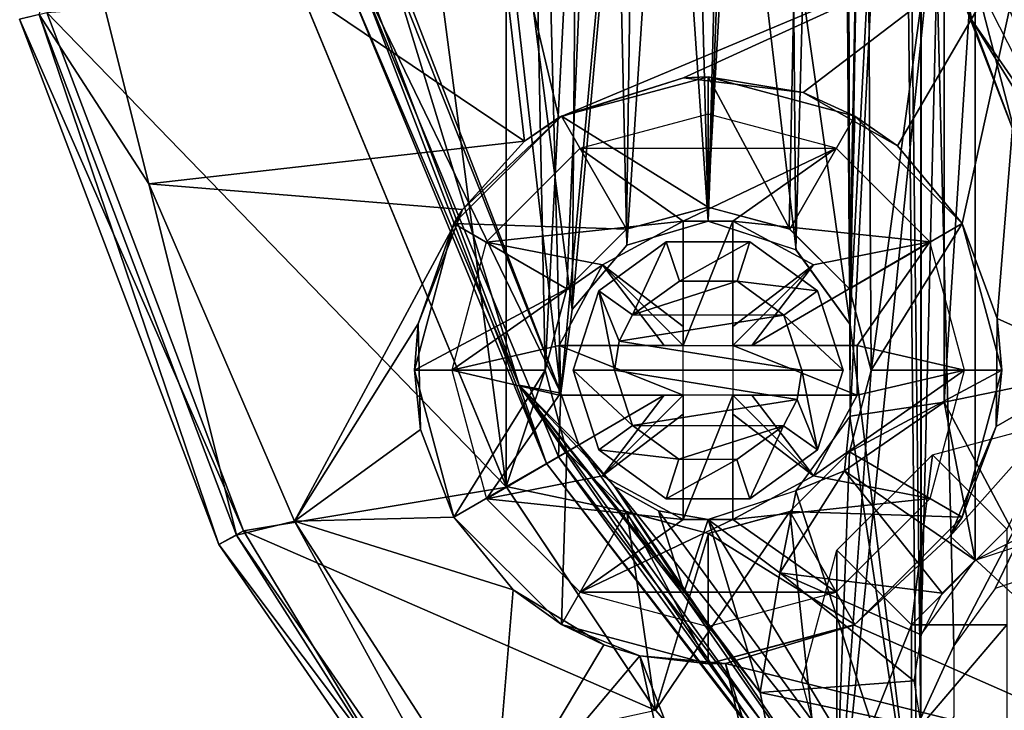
# Model space of a CAD drawing. Header units: millimetres. Extents: x -25 to 25, y -24.8 to 24.8.
# Tile 2 of 32: x -24.3 to -13.7, y -13.4 to -6. Entities that reach past the tile are written whole.
import ezdxf

# ---------------------------------------------------------------- set-up
doc = ezdxf.new("R2010")
doc.units = ezdxf.units.MM
doc.header["$LTSCALE"] = 41.718519
for name, color, linetype in [('1', 7, 'CONTINUOUS'), ('10', 7, 'CONTINUOUS'), ('11', 7, 'CONTINUOUS'), ('12', 7, 'CONTINUOUS'), ('16', 7, 'CONTINUOUS'), ('2', 7, 'CONTINUOUS'), ('21', 7, 'CONTINUOUS'), ('216', 7, 'CONTINUOUS'), ('219', 7, 'CONTINUOUS'), ('229', 7, 'CONTINUOUS'), ('23', 7, 'CONTINUOUS'), ('232', 7, 'CONTINUOUS'), ('234', 7, 'CONTINUOUS'), ('235', 7, 'CONTINUOUS'), ('236', 7, 'CONTINUOUS'), ('24', 7, 'CONTINUOUS'), ('244', 7, 'CONTINUOUS'), ('292', 7, 'CONTINUOUS'), ('297', 7, 'CONTINUOUS'), ('298', 7, 'CONTINUOUS'), ('305', 7, 'CONTINUOUS'), ('324', 7, 'CONTINUOUS'), ('325', 7, 'CONTINUOUS'), ('326', 7, 'CONTINUOUS'), ('327', 7, 'CONTINUOUS'), ('328', 7, 'CONTINUOUS'), ('329', 7, 'CONTINUOUS'), ('330', 7, 'CONTINUOUS'), ('331', 7, 'CONTINUOUS'), ('332', 7, 'CONTINUOUS'), ('333', 7, 'CONTINUOUS'), ('334', 7, 'CONTINUOUS'), ('335', 7, 'CONTINUOUS'), ('336', 7, 'CONTINUOUS'), ('337', 7, 'CONTINUOUS'), ('338', 7, 'CONTINUOUS'), ('339', 7, 'CONTINUOUS'), ('340', 7, 'CONTINUOUS'), ('341', 7, 'CONTINUOUS'), ('38', 7, 'CONTINUOUS'), ('39', 7, 'CONTINUOUS'), ('4', 7, 'CONTINUOUS'), ('40', 7, 'CONTINUOUS'), ('41', 7, 'CONTINUOUS'), ('57', 7, 'CONTINUOUS'), ('59', 7, 'CONTINUOUS'), ('8', 7, 'CONTINUOUS'), ('9', 7, 'CONTINUOUS')]:
    doc.layers.add(name, color=color, linetype=linetype)

msp = doc.modelspace()

# ---------------------------------------------------------------- linework, layer by layer
at = {"layer": '1', "linetype": 'Continuous'}
for points in [[(-17.447, 13.401, 2.5), (-15.547, 15.566, 2.5), (-16.892, -8, 2.5), (-17.447, 13.401, 2.5)], [(-16.892, -8, 2.5), (-15.547, 15.566, 2.5), (-16.017, -8.232, 2.5), (-16.892, -8, 2.5)], [(-15.547, 15.566, 2.5), (-15.372, -8.875, 2.5), (-16.017, -8.232, 2.5), (-15.547, 15.566, 2.5)], [(-15.372, -8.875, 2.5), (-15.547, 15.566, 2.5), (-15.2, 0, 2.5), (-15.372, -8.875, 2.5)], [(-19.049, 11.005, 2.5), (-17.447, 13.401, 2.5), (-18.637, -9.749, 2.5), (-19.049, 11.005, 2.5)], [(-18.637, -9.749, 2.5), (-17.447, 13.401, 2.5), (-18.404, -8.876, 2.5), (-18.637, -9.749, 2.5)], [(-18.404, -8.876, 2.5), (-17.447, 13.401, 2.5), (-17.764, -8.235, 2.5), (-18.404, -8.876, 2.5)], [(-17.764, -8.235, 2.5), (-17.447, 13.401, 2.5), (-16.892, -8, 2.5), (-17.764, -8.235, 2.5)], [(-19.049, 11.005, 2.5), (-19.053, -10.998, 2.5), (-21.248, 5.704, 2.5), (-19.049, 11.005, 2.5)], [(-19.053, -10.998, 2.5), (-19.049, 11.005, 2.5), (-18.637, -9.749, 2.5), (-19.053, -10.998, 2.5)], [(-19.053, -10.998, 2.5), (-21.25, -5.694, 2.5), (-21.248, 5.704, 2.5), (-19.053, -10.998, 2.5)], [(-15.138, -9.751, 2.5), (-15.372, -8.875, 2.5), (-15.2, 0, 2.5), (-15.138, -9.751, 2.5)], [(-14.452, -4.709, 2.5), (-15.138, -9.751, 2.5), (-15.2, 0, 2.5), (-14.452, -4.709, 2.5)], [(-14.252, -12.705, 2.5), (-15.552, -15.561, 2.5), (-14.452, -4.709, 2.5), (-14.252, -12.705, 2.5)], [(-15.552, -15.561, 2.5), (-15.138, -9.751, 2.5), (-14.452, -4.709, 2.5), (-15.552, -15.561, 2.5)], [(-12.291, -8.943, 2.5), (-14.252, -12.705, 2.5), (-14.452, -4.709, 2.5), (-12.291, -8.943, 2.5)], [(-13.808, -12.09, 2.5), (-14.252, -12.705, 2.5), (-12.291, -8.943, 2.5), (-13.808, -12.09, 2.5)], [(-13.081, -11.852, 2.5), (-13.808, -12.09, 2.5), (-12.291, -8.943, 2.5), (-13.081, -11.852, 2.5)], [(-18.403, -10.625, 2.5), (-19.053, -10.998, 2.5), (-18.637, -9.749, 2.5), (-18.403, -10.625, 2.5)], [(-15.138, -9.751, 2.5), (-15.552, -15.561, 2.5), (-15.371, -10.624, 2.5), (-15.138, -9.751, 2.5)], [(-17.758, -11.268, 2.5), (-19.053, -10.998, 2.5), (-18.403, -10.625, 2.5), (-17.758, -11.268, 2.5)], [(-15.371, -10.624, 2.5), (-15.552, -15.561, 2.5), (-16.011, -11.265, 2.5), (-15.371, -10.624, 2.5)], [(-17.452, -13.395, 2.5), (-19.053, -10.998, 2.5), (-17.758, -11.268, 2.5), (-17.452, -13.395, 2.5)], [(-16.883, -11.5, 2.5), (-17.452, -13.395, 2.5), (-17.758, -11.268, 2.5), (-16.883, -11.5, 2.5)], [(-15.552, -15.561, 2.5), (-17.452, -13.395, 2.5), (-16.011, -11.265, 2.5), (-15.552, -15.561, 2.5)], [(-16.011, -11.265, 2.5), (-17.452, -13.395, 2.5), (-16.883, -11.5, 2.5), (-16.011, -11.265, 2.5)], [(-14.25, -13.464, 2.5), (-15.552, -15.561, 2.5), (-14.252, -12.705, 2.5), (-14.25, -13.464, 2.5)]]:
    msp.add_3dface(points, dxfattribs=at)
at = {"layer": '10', "linetype": 'Continuous'}
for points in [[(-23.983, -5.91), (-21.873, -11.473), (-24.274, -5.983, 0.3), (-23.983, -5.91)], [(-21.873, -11.473), (-22.136, -11.618, 0.3), (-24.274, -5.983, 0.3), (-21.873, -11.473)], [(-21.873, -11.473), (-20.329, -14.029), (-22.136, -11.618, 0.3), (-21.873, -11.473)], [(-20.329, -14.029), (-18.713, -16.578, 0.3), (-22.136, -11.618, 0.3), (-20.329, -14.029)]]:
    msp.add_3dface(points, dxfattribs=at)
at = {"layer": '11', "linetype": 'Continuous'}
for points in [[(-23.843, -3.93, 3.134), (-24.065, -5.932, 1.98), (-22.889, -7.748, 3.133), (-23.843, -3.93, 3.134)], [(-24.065, -5.932, 1.98), (-21.947, -11.518, 1.98), (-22.889, -7.748, 3.133), (-24.065, -5.932, 1.98)], [(-22.889, -7.748, 3.133), (-21.947, -11.518, 1.98), (-21.324, -11.368, 3.134), (-22.889, -7.748, 3.133)], [(-21.947, -11.518, 1.98), (-18.552, -16.436, 1.98), (-21.324, -11.368, 3.134), (-21.947, -11.518, 1.98)], [(-21.324, -11.368, 3.134), (-18.552, -16.436, 1.98), (-19.195, -14.68, 3.134), (-21.324, -11.368, 3.134)]]:
    msp.add_3dface(points, dxfattribs=at)
at = {"layer": '12', "linetype": 'Continuous'}
for points in [[(-23.843, -3.93, 3.134), (-18.857, -7.292, 7.349), (-19.276, -3.713, 7.855), (-23.843, -3.93, 3.134)], [(-18.857, -7.292, 7.349), (-18.488, -7.037, 7.727), (-19.276, -3.713, 7.855), (-18.857, -7.292, 7.349)], [(-19.276, -3.713, 7.855), (-18.488, -7.037, 7.727), (-13.442, -4.916, 11.438), (-19.276, -3.713, 7.855)], [(-23.843, -3.93, 3.134), (-22.889, -7.748, 3.133), (-18.857, -7.292, 7.349), (-23.843, -3.93, 3.134)], [(-18.488, -7.037, 7.727), (-17.151, -6.611, 8.849), (-13.442, -4.916, 11.438), (-18.488, -7.037, 7.727)], [(-17.151, -6.611, 8.849), (-15.868, -6.77, 9.66), (-13.442, -4.916, 11.438), (-17.151, -6.611, 8.849)], [(-15.868, -6.77, 9.66), (-14.857, -7.342, 10.112), (-13.442, -4.916, 11.438), (-15.868, -6.77, 9.66)], [(-14.857, -7.342, 10.112), (-14.16, -8.175, 10.254), (-13.442, -4.916, 11.438), (-14.857, -7.342, 10.112)], [(-14.16, -8.175, 10.254), (-13.787, -9.195, 10.112), (-13.442, -4.916, 11.438), (-14.16, -8.175, 10.254)], [(-13.442, -4.916, 11.438), (-13.787, -9.195, 10.112), (-12.664, -9.697, 10.504), (-13.442, -4.916, 11.438)], [(-18.857, -7.292, 7.349), (-22.889, -7.748, 3.133), (-19.523, -8.024, 6.531), (-18.857, -7.292, 7.349)], [(-22.889, -7.748, 3.133), (-21.324, -11.368, 3.134), (-19.523, -8.024, 6.531), (-22.889, -7.748, 3.133)], [(-19.523, -8.024, 6.531), (-21.324, -11.368, 3.134), (-19.998, -9.25, 5.607), (-19.523, -8.024, 6.531)], [(-19.998, -9.25, 5.607), (-21.324, -11.368, 3.134), (-19.973, -10.386, 5.097), (-19.998, -9.25, 5.607)], [(-13.787, -9.195, 10.112), (-13.796, -10.352, 9.663), (-12.664, -9.697, 10.504), (-13.787, -9.195, 10.112)], [(-13.796, -10.352, 9.663), (-14.289, -11.53, 8.864), (-12.664, -9.697, 10.504), (-13.796, -10.352, 9.663)], [(-12.664, -9.697, 10.504), (-14.289, -11.53, 8.864), (-11.389, -14.217, 8.972), (-12.664, -9.697, 10.504)], [(-19.973, -10.386, 5.097), (-21.324, -11.368, 3.134), (-19.615, -11.325, 4.947), (-19.973, -10.386, 5.097)], [(-19.615, -11.325, 4.947), (-21.324, -11.368, 3.134), (-18.979, -12.105, 5.098), (-19.615, -11.325, 4.947)], [(-21.324, -11.368, 3.134), (-19.195, -14.68, 3.134), (-18.979, -12.105, 5.098), (-21.324, -11.368, 3.134)], [(-14.289, -11.53, 8.864), (-15.322, -12.484, 7.742), (-11.389, -14.217, 8.972), (-14.289, -11.53, 8.864)], [(-18.979, -12.105, 5.098), (-19.195, -14.68, 3.134), (-18.005, -12.695, 5.61), (-18.979, -12.105, 5.098)], [(-15.322, -12.484, 7.742), (-16.702, -12.895, 6.538), (-11.389, -14.217, 8.972), (-15.322, -12.484, 7.742)], [(-19.195, -14.68, 3.134), (-17.619, -12.814, 5.862), (-18.005, -12.695, 5.61), (-19.195, -14.68, 3.134)], [(-19.195, -14.68, 3.134), (-16.556, -17.603, 3.133), (-17.619, -12.814, 5.862), (-19.195, -14.68, 3.134)], [(-16.556, -17.603, 3.133), (-15.348, -18.665, 3.133), (-17.619, -12.814, 5.862), (-16.556, -17.603, 3.133)], [(-17.619, -12.814, 5.862), (-15.348, -18.665, 3.133), (-16.702, -12.895, 6.538), (-17.619, -12.814, 5.862)], [(-11.389, -14.217, 8.972), (-16.702, -12.895, 6.538), (-15.121, -17.95, 4), (-11.389, -14.217, 8.972)], [(-16.702, -12.895, 6.538), (-15.348, -18.665, 3.133), (-15.121, -17.95, 4), (-16.702, -12.895, 6.538)]]:
    msp.add_3dface(points, dxfattribs=at)
at = {"layer": '16', "linetype": 'Continuous'}
msp.add_3dface([(-12.884, -7.681, 9.5), (-14.461, -3.985, 9.5), (-11.742, -4.285, 9.5), (-12.884, -7.681, 9.5)], dxfattribs=at)
at = {"layer": '2', "linetype": 'Continuous'}
for points in [[(-21.25, -5.694, 2.5), (-19.053, -10.998, 2.5), (-21.248, -5.704), (-21.25, -5.694, 2.5)], [(-21.248, -5.704), (-19.053, -10.998, 2.5), (-19.049, -11.005), (-21.248, -5.704)], [(-19.053, -10.998, 2.5), (-17.452, -13.395, 2.5), (-19.049, -11.005), (-19.053, -10.998, 2.5)], [(-19.049, -11.005), (-17.452, -13.395, 2.5), (-17.447, -13.401), (-19.049, -11.005)], [(-17.452, -13.395, 2.5), (-15.552, -15.561, 2.5), (-17.447, -13.401), (-17.452, -13.395, 2.5)]]:
    msp.add_3dface(points, dxfattribs=at)
at = {"layer": '21', "linetype": 'Continuous'}
for points in [[(-14.938, -3.745, 4.2), (-13.579, -7.265, 4.2), (-14.266, -4.635, 3.8), (-14.938, -3.745, 4.2)], [(-14.266, -4.635, 3.8), (-13.579, -7.265, 4.2), (-12.135, -8.817, 3.8), (-14.266, -4.635, 3.8)]]:
    msp.add_3dface(points, dxfattribs=at)
at = {"layer": '216', "linetype": 'Continuous'}
for points in [[(-18.958, 9.034), (-16.329, 13.205), (-18.469, -9.996), (-18.958, 9.034)], [(-18.469, -9.996), (-16.329, 13.205), (-18.347, -9.096), (-18.469, -9.996)], [(-18.347, -9.096), (-16.329, 13.205), (-17.758, -8.408), (-18.347, -9.096)], [(-17.758, -8.408), (-16.329, 13.205), (-16.887, -8.15), (-17.758, -8.408)], [(-16.329, 13.205), (-16.118, 11.923), (-16.887, -8.15), (-16.329, 13.205)], [(-16.887, -8.15), (-16.118, 11.923), (-15.947, -8.456), (-16.887, -8.15)], [(-16.118, 11.923), (-15.423, 10.827), (-15.947, -8.456), (-16.118, 11.923)], [(-15.947, -8.456), (-15.423, 10.827), (-15.366, -9.254), (-15.947, -8.456)], [(-15.423, 10.827), (-14.354, 10.091), (-15.366, -9.254), (-15.423, 10.827)], [(-15.366, -9.254), (-14.354, 10.091), (-15.365, -10.241), (-15.366, -9.254)], [(-15.365, -10.241), (-14.354, 10.091), (-14.354, -10.091), (-15.365, -10.241)], [(-14.354, 10.091), (-13.081, 9.831), (-14.354, -10.091), (-14.354, 10.091)], [(-14.354, -10.091), (-13.081, 9.831), (-13.081, -9.831), (-14.354, -10.091)], [(-20.29, -5.415), (-18.958, 9.034), (-18.469, -9.996), (-20.29, -5.415)], [(-15.423, -10.827), (-15.365, -10.241), (-14.354, -10.091), (-15.423, -10.827)], [(-15.942, -11.041), (-15.365, -10.241), (-15.423, -10.827), (-15.942, -11.041)], [(-16.118, -11.923), (-15.942, -11.041), (-15.423, -10.827), (-16.118, -11.923)], [(-17.891, -10.996), (-17.419, -11.259), (-17.146, -12.126), (-17.891, -10.996)], [(-16.887, -11.35), (-15.942, -11.041), (-16.118, -11.923), (-16.887, -11.35)], [(-17.419, -11.259), (-16.887, -11.35), (-17.146, -12.126), (-17.419, -11.259)], [(-17.146, -12.126), (-16.887, -11.35), (-16.329, -13.205), (-17.146, -12.126)], [(-16.329, -13.205), (-16.887, -11.35), (-16.118, -11.923), (-16.329, -13.205)]]:
    msp.add_3dface(points, dxfattribs=at)
at = {"layer": '219', "linetype": 'Continuous'}
for points in [[(-18.183, 10.506, 2.3), (-15.365, -9.258, 2.3), (-14.952, 14.746, 2.3), (-18.183, 10.506, 2.3)], [(-15.365, -9.258, 2.3), (-14.642, -15.053, 2.3), (-14.952, 14.746, 2.3), (-15.365, -9.258, 2.3)], [(-14.604, 12.59, 2.3), (-14.952, 14.746, 2.3), (-14.604, -13.573, 2.3), (-14.604, 12.59, 2.3)], [(-14.952, 14.746, 2.3), (-14.642, -15.053, 2.3), (-14.604, -13.573, 2.3), (-14.952, 14.746, 2.3)], [(-14.027, 11.79, 2.3), (-14.604, 12.59, 2.3), (-14.603, -12.585, 2.3), (-14.027, 11.79, 2.3)], [(-14.603, -12.585, 2.3), (-14.604, 12.59, 2.3), (-14.604, -13.573, 2.3), (-14.603, -12.585, 2.3)], [(-14.022, -11.787, 2.3), (-14.027, 11.79, 2.3), (-14.603, -12.585, 2.3), (-14.022, -11.787, 2.3)], [(-13.081, -11.481, 2.3), (-14.027, 11.79, 2.3), (-14.022, -11.787, 2.3), (-13.081, -11.481, 2.3)], [(-13.081, 11.481, 2.3), (-14.027, 11.79, 2.3), (-13.081, -11.481, 2.3), (-13.081, 11.481, 2.3)], [(-20.244, 5.584, 2.3), (-18.347, -9.096, 2.3), (-18.183, 10.506, 2.3), (-20.244, 5.584, 2.3)], [(-18.347, -9.096, 2.3), (-17.758, -8.408, 2.3), (-18.183, 10.506, 2.3), (-18.347, -9.096, 2.3)], [(-15.942, -8.459, 2.3), (-15.365, -9.258, 2.3), (-18.183, 10.506, 2.3), (-15.942, -8.459, 2.3)], [(-16.888, -8.15, 2.3), (-15.942, -8.459, 2.3), (-18.183, 10.506, 2.3), (-16.888, -8.15, 2.3)], [(-17.758, -8.408, 2.3), (-16.888, -8.15, 2.3), (-18.183, 10.506, 2.3), (-17.758, -8.408, 2.3)], [(-20.392, -5.015, 2.3), (-18.469, -9.996, 2.3), (-20.244, 5.584, 2.3), (-20.392, -5.015, 2.3)], [(-18.469, -9.996, 2.3), (-18.347, -9.096, 2.3), (-20.244, 5.584, 2.3), (-18.469, -9.996, 2.3)], [(-15.366, -10.246, 2.3), (-14.642, -15.053, 2.3), (-15.365, -9.258, 2.3), (-15.366, -10.246, 2.3)], [(-15.947, -11.044, 2.3), (-14.642, -15.053, 2.3), (-15.366, -10.246, 2.3), (-15.947, -11.044, 2.3)], [(-17.891, -10.996, 2.3), (-14.642, -15.053, 2.3), (-17.419, -11.259, 2.3), (-17.891, -10.996, 2.3)], [(-16.887, -11.35, 2.3), (-14.642, -15.053, 2.3), (-15.947, -11.044, 2.3), (-16.887, -11.35, 2.3)], [(-17.419, -11.259, 2.3), (-14.642, -15.053, 2.3), (-16.887, -11.35, 2.3), (-17.419, -11.259, 2.3)]]:
    msp.add_3dface(points, dxfattribs=at)
at = {"layer": '229', "linetype": 'Continuous'}
for points in [[(-18.469, -9.996, 2.3), (-20.392, -5.015, 2.3), (-20.626, -5.527, 2.154), (-18.469, -9.996, 2.3)], [(-18.493, -10.677, 2.154), (-18.469, -9.996, 2.3), (-20.626, -5.527, 2.154), (-18.493, -10.677, 2.154)], [(-18.469, -9.996, 2.3), (-18.493, -10.677, 2.154), (-18.273, -10.55, 2.29), (-18.469, -9.996, 2.3)], [(-18.493, -10.677, 2.154), (-15.099, -15.099, 2.154), (-18.273, -10.55, 2.29), (-18.493, -10.677, 2.154)], [(-15.099, -15.099, 2.154), (-17.891, -10.996, 2.3), (-18.273, -10.55, 2.29), (-15.099, -15.099, 2.154)], [(-14.642, -15.053, 2.3), (-17.891, -10.996, 2.3), (-15.099, -15.099, 2.154), (-14.642, -15.053, 2.3)]]:
    msp.add_3dface(points, dxfattribs=at)
at = {"layer": '23', "linetype": 'Continuous'}
for points in [[(-13.579, -7.265, 9.1), (-14.938, -3.745, 4.2), (-14.938, -3.745, 9.1), (-13.579, -7.265, 9.1)], [(-13.579, -7.265, 4.2), (-14.938, -3.745, 4.2), (-13.579, -7.265, 9.1), (-13.579, -7.265, 4.2)]]:
    msp.add_3dface(points, dxfattribs=at)
at = {"layer": '232', "linetype": 'Continuous'}
for points in [[(-20.735, -5.103, 0.146), (-20.29, -5.415), (-18.914, -9.911, 0.146), (-20.735, -5.103, 0.146)], [(-20.29, -5.415), (-18.469, -9.996), (-18.914, -9.911, 0.146), (-20.29, -5.415)], [(-16.25, -13.605, 0.039), (-15.997, -14.144, 0.146), (-18.914, -9.911, 0.146), (-16.25, -13.605, 0.039)], [(-16.329, -13.205), (-16.25, -13.605, 0.039), (-18.914, -9.911, 0.146), (-16.329, -13.205)], [(-17.146, -12.126), (-16.329, -13.205), (-18.914, -9.911, 0.146), (-17.146, -12.126)], [(-17.891, -10.996), (-18.914, -9.911, 0.146), (-18.273, -10.55, 0.01), (-17.891, -10.996)], [(-17.891, -10.996), (-17.146, -12.126), (-18.914, -9.911, 0.146), (-17.891, -10.996)], [(-18.914, -9.911, 0.146), (-18.469, -9.996), (-18.273, -10.55, 0.01), (-18.914, -9.911, 0.146)]]:
    msp.add_3dface(points, dxfattribs=at)
at = {"layer": '234', "linetype": 'Continuous'}
for points in [[(-20.735, -5.103, 0.146), (-18.914, -9.911, 0.146), (-20.767, -5.565, 0.5), (-20.735, -5.103, 0.146)], [(-20.767, -5.565, 0.5), (-18.914, -9.911, 0.146), (-18.62, -10.75, 0.5), (-20.767, -5.565, 0.5)], [(-18.914, -9.911, 0.146), (-15.997, -14.144, 0.146), (-18.62, -10.75, 0.5), (-18.914, -9.911, 0.146)], [(-18.62, -10.75, 0.5), (-15.997, -14.144, 0.146), (-15.203, -15.203, 0.5), (-18.62, -10.75, 0.5)]]:
    msp.add_3dface(points, dxfattribs=at)
at = {"layer": '235', "linetype": 'Continuous'}
for points in [[(-20.767, -5.565, 1.8), (-18.62, -10.75, 0.5), (-18.62, -10.75, 1.8), (-20.767, -5.565, 1.8)], [(-20.767, -5.565, 0.5), (-18.62, -10.75, 0.5), (-20.767, -5.565, 1.8), (-20.767, -5.565, 0.5)], [(-18.62, -10.75, 1.8), (-15.203, -15.203, 0.5), (-15.203, -15.203, 1.8), (-18.62, -10.75, 1.8)], [(-18.62, -10.75, 0.5), (-15.203, -15.203, 0.5), (-18.62, -10.75, 1.8), (-18.62, -10.75, 0.5)]]:
    msp.add_3dface(points, dxfattribs=at)
at = {"layer": '236', "linetype": 'Continuous'}
for points in [[(-20.626, -5.527, 2.154), (-20.767, -5.565, 1.8), (-18.62, -10.75, 1.8), (-20.626, -5.527, 2.154)], [(-18.493, -10.677, 2.154), (-20.626, -5.527, 2.154), (-18.62, -10.75, 1.8), (-18.493, -10.677, 2.154)], [(-18.493, -10.677, 2.154), (-18.62, -10.75, 1.8), (-15.203, -15.203, 1.8), (-18.493, -10.677, 2.154)], [(-15.099, -15.099, 2.154), (-18.493, -10.677, 2.154), (-15.203, -15.203, 1.8), (-15.099, -15.099, 2.154)]]:
    msp.add_3dface(points, dxfattribs=at)
at = {"layer": '24', "linetype": 'Continuous'}
for points in [[(-14.461, -3.985, 9.5), (-14.059, -5.993, 9.383), (-15.197, -1.615, 9.383), (-14.461, -3.985, 9.5)], [(-14.059, -5.993, 9.383), (-14.938, -3.745, 9.1), (-15.197, -1.615, 9.383), (-14.059, -5.993, 9.383)], [(-13.579, -7.265, 9.1), (-14.938, -3.745, 9.1), (-14.059, -5.993, 9.383), (-13.579, -7.265, 9.1)], [(-14.461, -3.985, 9.5), (-12.884, -7.681, 9.5), (-14.059, -5.993, 9.383), (-14.461, -3.985, 9.5)], [(-11.688, -9.846, 9.383), (-13.579, -7.265, 9.1), (-14.059, -5.993, 9.383), (-11.688, -9.846, 9.383)], [(-12.884, -7.681, 9.5), (-11.688, -9.846, 9.383), (-14.059, -5.993, 9.383), (-12.884, -7.681, 9.5)]]:
    msp.add_3dface(points, dxfattribs=at)
at = {"layer": '244', "linetype": 'Continuous'}
for points in [[(-14.354, -10.091), (-13.081, -9.831), (-13.576, -11.56, 1.65), (-14.354, -10.091)], [(-15.423, -10.827), (-14.354, -10.091), (-14.022, -11.787, 1.65), (-15.423, -10.827)], [(-14.022, -11.787, 1.65), (-14.354, -10.091), (-13.576, -11.56, 1.65), (-14.022, -11.787, 1.65)], [(-16.118, -11.923), (-15.423, -10.827), (-14.376, -12.141, 1.65), (-16.118, -11.923)], [(-14.376, -12.141, 1.65), (-15.423, -10.827), (-14.022, -11.787, 1.65), (-14.376, -12.141, 1.65)], [(-16.329, -13.205), (-16.118, -11.923), (-14.681, -13.081, 1.65), (-16.329, -13.205)], [(-14.681, -13.081, 1.65), (-16.118, -11.923), (-14.603, -12.587, 1.65), (-14.681, -13.081, 1.65)], [(-14.603, -12.587, 1.65), (-16.118, -11.923), (-14.376, -12.141, 1.65), (-14.603, -12.587, 1.65)], [(-14.603, -13.576, 1.65), (-16.329, -13.205), (-14.681, -13.081, 1.65), (-14.603, -13.576, 1.65)], [(-16.329, -13.205), (-14.603, -13.576, 1.65), (-16.25, -13.605, 0.039), (-16.329, -13.205)]]:
    msp.add_3dface(points, dxfattribs=at)
at = {"layer": '292', "linetype": 'Continuous'}
for points in [[(-14.481, -10.657), (-13.081, -10.281), (-13.681, -11.456), (-14.481, -10.657)], [(-15.506, -11.681), (-14.481, -10.657), (-14.706, -12.481), (-15.506, -11.681)], [(-14.706, -12.481), (-14.481, -10.657), (-13.681, -11.456), (-14.706, -12.481)], [(-13.681, -12.481), (-14.706, -12.481), (-13.681, -11.456), (-13.681, -12.481)], [(-15.881, -13.083), (-15.506, -11.681), (-15.507, -14.48), (-15.881, -13.083)], [(-15.507, -14.48), (-15.506, -11.681), (-14.706, -12.481), (-15.507, -14.48)], [(-14.706, -13.681), (-15.507, -14.48), (-14.706, -12.481), (-14.706, -13.681)]]:
    msp.add_3dface(points, dxfattribs=at)
at = {"layer": '297', "linetype": 'Continuous'}
for points in [[(-14.706, -12.481), (-13.681, -12.481), (-14.706, -12.481, 1), (-14.706, -12.481)], [(-13.681, -12.481), (-13.681, -12.481, 1), (-14.706, -12.481, 1), (-13.681, -12.481)]]:
    msp.add_3dface(points, dxfattribs=at)
at = {"layer": '298', "linetype": 'Continuous'}
for points in [[(-14.706, -12.481), (-14.706, -12.481, 1), (-14.706, -13.681, 1), (-14.706, -12.481)], [(-14.706, -13.681), (-14.706, -12.481), (-14.706, -13.681, 1), (-14.706, -13.681)]]:
    msp.add_3dface(points, dxfattribs=at)
at = {"layer": '305', "linetype": 'Continuous'}
for points in [[(-14.706, -13.681, 1), (-13.681, -12.481, 1), (-13.681, -13.681, 1), (-14.706, -13.681, 1)], [(-14.706, -12.481, 1), (-13.681, -12.481, 1), (-14.706, -13.681, 1), (-14.706, -12.481, 1)]]:
    msp.add_3dface(points, dxfattribs=at)
at = {"layer": '324', "linetype": 'Continuous'}
for points in [[(-18.487, -9.483, 4), (-17.154, -10.017, 2.667), (-17.154, -9.483, 2.667), (-18.487, -9.483, 4)], [(-18.487, -10.017, 4), (-17.154, -10.017, 2.667), (-18.487, -9.483, 4), (-18.487, -10.017, 4)]]:
    msp.add_3dface(points, dxfattribs=at)
at = {"layer": '325', "linetype": 'Continuous'}
for points in [[(-16.886, -7, 4), (-18.263, -7.369, 4), (-15.514, -7.368, 4), (-16.886, -7, 4)], [(-18.263, -7.369, 4), (-19.269, -8.375, 4), (-17.154, -8.15, 4), (-18.263, -7.369, 4)], [(-15.514, -7.368, 4), (-18.263, -7.369, 4), (-17.154, -8.15, 4), (-15.514, -7.368, 4)], [(-16.621, -8.15, 4), (-15.514, -7.368, 4), (-17.154, -8.15, 4), (-16.621, -8.15, 4)], [(-14.509, -8.37, 4), (-15.514, -7.368, 4), (-16.621, -8.15, 4), (-14.509, -8.37, 4)], [(-17.154, -8.15, 4), (-19.269, -8.375, 4), (-18.019, -8.619, 4), (-17.154, -8.15, 4)], [(-17.154, -9.28, 4), (-17.154, -8.15, 4), (-18.019, -8.619, 4), (-17.154, -9.28, 4)], [(-15.756, -8.619, 4), (-14.509, -8.37, 4), (-16.621, -8.15, 4), (-15.756, -8.619, 4)], [(-16.621, -9.28, 4), (-15.756, -8.619, 4), (-16.621, -8.15, 4), (-16.621, -9.28, 4)], [(-19.269, -8.375, 4), (-19.637, -9.75, 4), (-18.019, -8.619, 4), (-19.269, -8.375, 4)], [(-15.287, -9.483, 4), (-14.509, -8.37, 4), (-16.417, -9.483, 4), (-15.287, -9.483, 4)], [(-16.417, -9.483, 4), (-14.509, -8.37, 4), (-15.756, -8.619, 4), (-16.417, -9.483, 4)], [(-14.137, -9.75, 4), (-14.509, -8.37, 4), (-15.287, -9.483, 4), (-14.137, -9.75, 4)], [(-19.637, -9.75, 4), (-18.487, -9.483, 4), (-18.019, -8.619, 4), (-19.637, -9.75, 4)], [(-18.019, -8.619, 4), (-18.487, -9.483, 4), (-17.358, -9.483, 4), (-18.019, -8.619, 4)], [(-18.487, -10.017, 4), (-18.487, -9.483, 4), (-19.637, -9.75, 4), (-18.487, -10.017, 4)], [(-15.287, -10.017, 4), (-14.137, -9.75, 4), (-15.287, -9.483, 4), (-15.287, -10.017, 4)], [(-18.487, -10.017, 4), (-19.637, -9.75, 4), (-19.266, -11.13, 4), (-18.487, -10.017, 4)], [(-14.506, -11.125, 4), (-14.137, -9.75, 4), (-15.756, -10.881, 4), (-14.506, -11.125, 4)], [(-15.756, -10.881, 4), (-14.137, -9.75, 4), (-15.287, -10.017, 4), (-15.756, -10.881, 4)], [(-18.487, -10.017, 4), (-19.266, -11.13, 4), (-17.358, -10.017, 4), (-18.487, -10.017, 4)], [(-19.266, -11.13, 4), (-18.019, -10.881, 4), (-17.358, -10.017, 4), (-19.266, -11.13, 4)], [(-16.417, -10.017, 4), (-15.756, -10.881, 4), (-15.287, -10.017, 4), (-16.417, -10.017, 4)], [(-17.154, -10.22, 4), (-18.019, -10.881, 4), (-17.154, -11.35, 4), (-17.154, -10.22, 4)], [(-16.621, -10.22, 4), (-16.621, -11.35, 4), (-15.756, -10.881, 4), (-16.621, -10.22, 4)], [(-18.019, -10.881, 4), (-19.266, -11.13, 4), (-17.154, -11.35, 4), (-18.019, -10.881, 4)], [(-16.621, -11.35, 4), (-14.506, -11.125, 4), (-15.756, -10.881, 4), (-16.621, -11.35, 4)], [(-19.266, -11.13, 4), (-18.261, -12.132, 4), (-17.154, -11.35, 4), (-19.266, -11.13, 4)], [(-15.512, -12.131, 4), (-14.506, -11.125, 4), (-16.621, -11.35, 4), (-15.512, -12.131, 4)], [(-18.261, -12.132, 4), (-15.512, -12.131, 4), (-16.621, -11.35, 4), (-18.261, -12.132, 4)], [(-17.154, -11.35, 4), (-18.261, -12.132, 4), (-16.621, -11.35, 4), (-17.154, -11.35, 4)], [(-16.889, -12.5, 4), (-15.512, -12.131, 4), (-18.261, -12.132, 4), (-16.889, -12.5, 4)]]:
    msp.add_3dface(points, dxfattribs=at)
at = {"layer": '326', "linetype": 'Continuous'}
for points in [[(-18.061, -8.898, -9.9), (-17.336, -8.371, 2.4), (-17.336, -8.371, -9.9), (-18.061, -8.898, -9.9)], [(-18.061, -8.898, 2.4), (-17.336, -8.371, 2.4), (-18.061, -8.898, -9.9), (-18.061, -8.898, 2.4)], [(-17.336, -8.371, -9.9), (-16.439, -8.371, 2.4), (-16.439, -8.371, -9.9), (-17.336, -8.371, -9.9)], [(-17.336, -8.371, 2.4), (-16.439, -8.371, 2.4), (-17.336, -8.371, -9.9), (-17.336, -8.371, 2.4)], [(-16.439, -8.371, -9.9), (-15.714, -8.898, 2.4), (-15.714, -8.898, -9.9), (-16.439, -8.371, -9.9)], [(-16.439, -8.371, 2.4), (-15.714, -8.898, 2.4), (-16.439, -8.371, -9.9), (-16.439, -8.371, 2.4)], [(-18.337, -9.75, -9.9), (-18.061, -8.898, 2.4), (-18.061, -8.898, -9.9), (-18.337, -9.75, -9.9)], [(-18.337, -9.75, 2.4), (-18.061, -8.898, 2.4), (-18.337, -9.75, -9.9), (-18.337, -9.75, 2.4)], [(-15.437, -9.75, 2.4), (-15.437, -9.75, -9.9), (-15.714, -8.898, -9.9), (-15.437, -9.75, 2.4)], [(-15.714, -8.898, 2.4), (-15.437, -9.75, 2.4), (-15.714, -8.898, -9.9), (-15.714, -8.898, 2.4)]]:
    msp.add_3dface(points, dxfattribs=at)
at = {"layer": '327', "linetype": 'Continuous'}
for points in [[(-18.337, -9.75, 2.4), (-18.061, -10.602, -9.9), (-18.061, -10.602, 2.4), (-18.337, -9.75, 2.4)], [(-18.337, -9.75, 2.4), (-18.337, -9.75, -9.9), (-18.061, -10.602, -9.9), (-18.337, -9.75, 2.4)], [(-15.714, -10.602, -9.9), (-15.437, -9.75, -9.9), (-15.714, -10.602, 2.4), (-15.714, -10.602, -9.9)], [(-15.437, -9.75, -9.9), (-15.437, -9.75, 2.4), (-15.714, -10.602, 2.4), (-15.437, -9.75, -9.9)], [(-18.061, -10.602, -9.9), (-17.336, -11.129, -9.9), (-18.061, -10.602, 2.4), (-18.061, -10.602, -9.9)], [(-18.061, -10.602, 2.4), (-17.336, -11.129, -9.9), (-17.336, -11.129, 2.4), (-18.061, -10.602, 2.4)], [(-16.439, -11.129, -9.9), (-15.714, -10.602, -9.9), (-16.439, -11.129, 2.4), (-16.439, -11.129, -9.9)], [(-16.439, -11.129, 2.4), (-15.714, -10.602, -9.9), (-15.714, -10.602, 2.4), (-16.439, -11.129, 2.4)], [(-17.336, -11.129, -9.9), (-16.439, -11.129, -9.9), (-17.336, -11.129, 2.4), (-17.336, -11.129, -9.9)], [(-17.336, -11.129, 2.4), (-16.439, -11.129, -9.9), (-16.439, -11.129, 2.4), (-17.336, -11.129, 2.4)]]:
    msp.add_3dface(points, dxfattribs=at)
at = {"layer": '328', "linetype": 'Continuous'}
for points in [[(-18.061, -8.898, -9.9), (-17.336, -8.371, -9.9), (-17.697, -9.155, -12), (-18.061, -8.898, -9.9)], [(-17.697, -9.155, -12), (-17.336, -8.371, -9.9), (-17.194, -8.793, -12), (-17.697, -9.155, -12)], [(-17.336, -8.371, -9.9), (-16.439, -8.371, -9.9), (-17.194, -8.793, -12), (-17.336, -8.371, -9.9)], [(-17.194, -8.793, -12), (-16.439, -8.371, -9.9), (-16.575, -8.795, -12), (-17.194, -8.793, -12)], [(-16.439, -8.371, -9.9), (-15.714, -8.898, -9.9), (-16.575, -8.795, -12), (-16.439, -8.371, -9.9)], [(-16.575, -8.795, -12), (-15.714, -8.898, -9.9), (-16.075, -9.159, -12), (-16.575, -8.795, -12)], [(-18.337, -9.75, -9.9), (-18.061, -8.898, -9.9), (-17.892, -9.75, -12), (-18.337, -9.75, -9.9)], [(-17.843, -9.438, -12), (-18.061, -8.898, -9.9), (-17.697, -9.155, -12), (-17.843, -9.438, -12)], [(-17.892, -9.75, -12), (-18.061, -8.898, -9.9), (-17.843, -9.438, -12), (-17.892, -9.75, -12)], [(-15.714, -8.898, -9.9), (-15.437, -9.75, -9.9), (-16.075, -9.159, -12), (-15.714, -8.898, -9.9)], [(-15.437, -9.75, -9.9), (-15.882, -9.75, -12), (-16.075, -9.159, -12), (-15.437, -9.75, -9.9)]]:
    msp.add_3dface(points, dxfattribs=at)
at = {"layer": '329', "linetype": 'Continuous'}
for points in [[(-18.337, -9.75, -9.9), (-17.892, -9.75, -12), (-17.7, -10.341, -12), (-18.337, -9.75, -9.9)], [(-18.337, -9.75, -9.9), (-17.7, -10.341, -12), (-18.061, -10.602, -9.9), (-18.337, -9.75, -9.9)], [(-15.932, -10.062, -12), (-15.882, -9.75, -12), (-15.714, -10.602, -9.9), (-15.932, -10.062, -12)], [(-15.882, -9.75, -12), (-15.437, -9.75, -9.9), (-15.714, -10.602, -9.9), (-15.882, -9.75, -12)], [(-16.078, -10.345, -12), (-15.932, -10.062, -12), (-15.714, -10.602, -9.9), (-16.078, -10.345, -12)], [(-17.7, -10.341, -12), (-17.2, -10.705, -12), (-18.061, -10.602, -9.9), (-17.7, -10.341, -12)], [(-16.581, -10.707, -12), (-16.078, -10.345, -12), (-16.439, -11.129, -9.9), (-16.581, -10.707, -12)], [(-16.439, -11.129, -9.9), (-16.078, -10.345, -12), (-15.714, -10.602, -9.9), (-16.439, -11.129, -9.9)], [(-18.061, -10.602, -9.9), (-17.2, -10.705, -12), (-17.336, -11.129, -9.9), (-18.061, -10.602, -9.9)], [(-17.2, -10.705, -12), (-16.581, -10.707, -12), (-17.336, -11.129, -9.9), (-17.2, -10.705, -12)], [(-17.336, -11.129, -9.9), (-16.581, -10.707, -12), (-16.439, -11.129, -9.9), (-17.336, -11.129, -9.9)]]:
    msp.add_3dface(points, dxfattribs=at)
at = {"layer": '330', "linetype": 'Continuous'}
for points in [[(-17.697, -9.155, -12), (-17.194, -8.793, -12), (-16.575, -8.795, -12), (-17.697, -9.155, -12)], [(-17.697, -9.155, -12), (-16.575, -8.795, -12), (-16.075, -9.159, -12), (-17.697, -9.155, -12)], [(-17.843, -9.438, -12), (-17.697, -9.155, -12), (-16.075, -9.159, -12), (-17.843, -9.438, -12)], [(-15.882, -9.75, -12), (-17.843, -9.438, -12), (-16.075, -9.159, -12), (-15.882, -9.75, -12)], [(-15.882, -9.75, -12), (-17.892, -9.75, -12), (-17.843, -9.438, -12), (-15.882, -9.75, -12)], [(-17.892, -9.75, -12), (-15.882, -9.75, -12), (-15.932, -10.062, -12), (-17.892, -9.75, -12)], [(-17.7, -10.341, -12), (-17.892, -9.75, -12), (-15.932, -10.062, -12), (-17.7, -10.341, -12)], [(-16.078, -10.345, -12), (-17.7, -10.341, -12), (-15.932, -10.062, -12), (-16.078, -10.345, -12)], [(-17.2, -10.705, -12), (-17.7, -10.341, -12), (-16.078, -10.345, -12), (-17.2, -10.705, -12)], [(-16.581, -10.707, -12), (-17.2, -10.705, -12), (-16.078, -10.345, -12), (-16.581, -10.707, -12)]]:
    msp.add_3dface(points, dxfattribs=at)
at = {"layer": '331', "linetype": 'Continuous'}
for points in [[(-16.621, -10.017, 2.667), (-15.287, -10.017, 4), (-16.621, -9.483, 2.667), (-16.621, -10.017, 2.667)], [(-15.287, -10.017, 4), (-15.287, -9.483, 4), (-16.621, -9.483, 2.667), (-15.287, -10.017, 4)]]:
    msp.add_3dface(points, dxfattribs=at)
at = {"layer": '332', "linetype": 'Continuous'}
for points in [[(-16.621, -8.15, 4), (-17.154, -8.15, 4), (-17.154, -9.483, 2.667), (-16.621, -8.15, 4)], [(-16.621, -9.483, 2.667), (-16.621, -8.15, 4), (-17.154, -9.483, 2.667), (-16.621, -9.483, 2.667)]]:
    msp.add_3dface(points, dxfattribs=at)
at = {"layer": '333', "linetype": 'Continuous'}
for points in [[(-17.154, -11.35, 4), (-16.621, -11.35, 4), (-16.621, -10.017, 2.667), (-17.154, -11.35, 4)], [(-17.154, -10.017, 2.667), (-17.154, -11.35, 4), (-16.621, -10.017, 2.667), (-17.154, -10.017, 2.667)]]:
    msp.add_3dface(points, dxfattribs=at)
at = {"layer": '334', "linetype": 'Continuous'}
msp.add_3dface([(-17.154, -9.28, 4), (-18.019, -8.619, 4), (-17.154, -9.483, 3.389), (-17.154, -9.28, 4)], dxfattribs=at)
at = {"layer": '335', "linetype": 'Continuous'}
msp.add_3dface([(-18.019, -8.619, 4), (-17.358, -9.483, 4), (-17.154, -9.483, 3.389), (-18.019, -8.619, 4)], dxfattribs=at)
at = {"layer": '336', "linetype": 'Continuous'}
msp.add_3dface([(-16.417, -9.483, 4), (-15.756, -8.619, 4), (-16.621, -9.483, 3.389), (-16.417, -9.483, 4)], dxfattribs=at)
at = {"layer": '337', "linetype": 'Continuous'}
msp.add_3dface([(-15.756, -8.619, 4), (-16.621, -9.28, 4), (-16.621, -9.483, 3.389), (-15.756, -8.619, 4)], dxfattribs=at)
at = {"layer": '338', "linetype": 'Continuous'}
msp.add_3dface([(-15.756, -10.881, 4), (-16.417, -10.017, 4), (-16.621, -10.017, 3.389), (-15.756, -10.881, 4)], dxfattribs=at)
at = {"layer": '339', "linetype": 'Continuous'}
msp.add_3dface([(-16.621, -10.22, 4), (-15.756, -10.881, 4), (-16.621, -10.017, 3.389), (-16.621, -10.22, 4)], dxfattribs=at)
at = {"layer": '340', "linetype": 'Continuous'}
msp.add_3dface([(-17.358, -10.017, 4), (-18.019, -10.881, 4), (-17.154, -10.017, 3.389), (-17.358, -10.017, 4)], dxfattribs=at)
at = {"layer": '341', "linetype": 'Continuous'}
msp.add_3dface([(-18.019, -10.881, 4), (-17.154, -10.22, 4), (-17.154, -10.017, 3.389), (-18.019, -10.881, 4)], dxfattribs=at)
at = {"layer": '38', "linetype": 'Continuous'}
for points in [[(-13.787, -9.195, 10.112), (-14.16, -8.175, 10.254), (-13.737, -9.75, 4.1), (-13.787, -9.195, 10.112)], [(-13.737, -9.75, 4.1), (-14.16, -8.175, 10.254), (-14.16, -8.175, 4.1), (-13.737, -9.75, 4.1)], [(-13.796, -10.352, 9.663), (-13.787, -9.195, 10.112), (-13.737, -9.75, 4.1), (-13.796, -10.352, 9.663)], [(-14.16, -11.325, 4.1), (-13.796, -10.352, 9.663), (-13.737, -9.75, 4.1), (-14.16, -11.325, 4.1)], [(-14.289, -11.53, 8.864), (-13.796, -10.352, 9.663), (-14.16, -11.325, 4.1), (-14.289, -11.53, 8.864)], [(-19.615, -11.325, 4.947), (-18.979, -12.105, 5.098), (-19.615, -11.325, 4.1), (-19.615, -11.325, 4.947)], [(-19.615, -11.325, 4.1), (-18.979, -12.105, 5.098), (-18.462, -12.478, 4.1), (-19.615, -11.325, 4.1)], [(-15.312, -12.478, 4.1), (-14.289, -11.53, 8.864), (-14.16, -11.325, 4.1), (-15.312, -12.478, 4.1)], [(-15.322, -12.484, 7.742), (-14.289, -11.53, 8.864), (-15.312, -12.478, 4.1), (-15.322, -12.484, 7.742)], [(-18.979, -12.105, 5.098), (-18.005, -12.695, 5.61), (-18.462, -12.478, 4.1), (-18.979, -12.105, 5.098)], [(-18.005, -12.695, 5.61), (-17.619, -12.814, 5.862), (-18.462, -12.478, 4.1), (-18.005, -12.695, 5.61)], [(-18.462, -12.478, 4.1), (-17.619, -12.814, 5.862), (-16.887, -12.9, 4.1), (-18.462, -12.478, 4.1)], [(-16.887, -12.9, 4.1), (-15.322, -12.484, 7.742), (-15.312, -12.478, 4.1), (-16.887, -12.9, 4.1)], [(-16.702, -12.895, 6.538), (-15.322, -12.484, 7.742), (-16.887, -12.9, 4.1), (-16.702, -12.895, 6.538)], [(-17.619, -12.814, 5.862), (-16.702, -12.895, 6.538), (-16.887, -12.9, 4.1), (-17.619, -12.814, 5.862)]]:
    msp.add_3dface(points, dxfattribs=at)
at = {"layer": '39', "linetype": 'Continuous'}
for points in [[(-17.151, -6.611, 8.849), (-18.488, -7.037, 7.727), (-18.462, -7.022, 4.1), (-17.151, -6.611, 8.849)], [(-16.887, -6.6, 4.1), (-17.151, -6.611, 8.849), (-18.462, -7.022, 4.1), (-16.887, -6.6, 4.1)], [(-15.868, -6.77, 9.66), (-17.151, -6.611, 8.849), (-16.887, -6.6, 4.1), (-15.868, -6.77, 9.66)], [(-15.312, -7.022, 4.1), (-15.868, -6.77, 9.66), (-16.887, -6.6, 4.1), (-15.312, -7.022, 4.1)], [(-14.857, -7.342, 10.112), (-15.868, -6.77, 9.66), (-15.312, -7.022, 4.1), (-14.857, -7.342, 10.112)], [(-18.462, -7.022, 4.1), (-19.523, -8.024, 6.531), (-19.615, -8.175, 4.1), (-18.462, -7.022, 4.1)], [(-18.857, -7.292, 7.349), (-19.523, -8.024, 6.531), (-18.462, -7.022, 4.1), (-18.857, -7.292, 7.349)], [(-18.488, -7.037, 7.727), (-18.857, -7.292, 7.349), (-18.462, -7.022, 4.1), (-18.488, -7.037, 7.727)], [(-14.16, -8.175, 4.1), (-14.857, -7.342, 10.112), (-15.312, -7.022, 4.1), (-14.16, -8.175, 4.1)], [(-14.16, -8.175, 10.254), (-14.857, -7.342, 10.112), (-14.16, -8.175, 4.1), (-14.16, -8.175, 10.254)], [(-19.523, -8.024, 6.531), (-19.998, -9.25, 5.607), (-19.615, -8.175, 4.1), (-19.523, -8.024, 6.531)], [(-19.615, -8.175, 4.1), (-19.998, -9.25, 5.607), (-20.037, -9.75, 4.1), (-19.615, -8.175, 4.1)], [(-19.998, -9.25, 5.607), (-19.973, -10.386, 5.097), (-20.037, -9.75, 4.1), (-19.998, -9.25, 5.607)], [(-19.615, -11.325, 4.947), (-19.615, -11.325, 4.1), (-20.037, -9.75, 4.1), (-19.615, -11.325, 4.947)], [(-19.973, -10.386, 5.097), (-19.615, -11.325, 4.947), (-20.037, -9.75, 4.1), (-19.973, -10.386, 5.097)]]:
    msp.add_3dface(points, dxfattribs=at)
at = {"layer": '4', "linetype": 'Continuous'}
for points in [[(-21.248, -5.704), (-19.049, -11.005), (-23.983, -5.91), (-21.248, -5.704)], [(-23.983, -5.91), (-19.049, -11.005), (-21.873, -11.473), (-23.983, -5.91)], [(-19.049, -11.005), (-17.447, -13.401), (-21.873, -11.473), (-19.049, -11.005)], [(-21.873, -11.473), (-17.447, -13.401), (-20.329, -14.029), (-21.873, -11.473)]]:
    msp.add_3dface(points, dxfattribs=at)
at = {"layer": '40', "linetype": 'Continuous'}
for points in [[(-16.887, -6.6, 4.1), (-18.462, -7.022, 4.1), (-16.887, -8, 2.7), (-16.887, -6.6, 4.1)], [(-15.312, -7.022, 4.1), (-16.887, -6.6, 4.1), (-16.012, -8.234, 2.7), (-15.312, -7.022, 4.1)], [(-16.012, -8.234, 2.7), (-16.887, -6.6, 4.1), (-16.887, -8, 2.7), (-16.012, -8.234, 2.7)], [(-18.462, -7.022, 4.1), (-19.615, -8.175, 4.1), (-17.762, -8.234, 2.7), (-18.462, -7.022, 4.1)], [(-16.887, -8, 2.7), (-18.462, -7.022, 4.1), (-17.762, -8.234, 2.7), (-16.887, -8, 2.7)], [(-15.372, -8.875, 2.7), (-15.312, -7.022, 4.1), (-16.012, -8.234, 2.7), (-15.372, -8.875, 2.7)], [(-14.16, -8.175, 4.1), (-15.312, -7.022, 4.1), (-15.372, -8.875, 2.7), (-14.16, -8.175, 4.1)], [(-19.615, -8.175, 4.1), (-20.037, -9.75, 4.1), (-18.403, -8.875, 2.7), (-19.615, -8.175, 4.1)], [(-17.762, -8.234, 2.7), (-19.615, -8.175, 4.1), (-18.403, -8.875, 2.7), (-17.762, -8.234, 2.7)], [(-18.403, -8.875, 2.7), (-20.037, -9.75, 4.1), (-18.637, -9.75, 2.7), (-18.403, -8.875, 2.7)], [(-20.037, -9.75, 4.1), (-19.615, -11.325, 4.1), (-18.637, -9.75, 2.7), (-20.037, -9.75, 4.1)], [(-18.637, -9.75, 2.7), (-19.615, -11.325, 4.1), (-18.403, -10.625, 2.7), (-18.637, -9.75, 2.7)]]:
    msp.add_3dface(points, dxfattribs=at)
at = {"layer": '41', "linetype": 'Continuous'}
for points in [[(-14.16, -8.175, 4.1), (-15.372, -8.875, 2.7), (-15.137, -9.75, 2.7), (-14.16, -8.175, 4.1)], [(-13.737, -9.75, 4.1), (-14.16, -8.175, 4.1), (-15.137, -9.75, 2.7), (-13.737, -9.75, 4.1)], [(-14.16, -11.325, 4.1), (-13.737, -9.75, 4.1), (-15.372, -10.625, 2.7), (-14.16, -11.325, 4.1)], [(-15.372, -10.625, 2.7), (-13.737, -9.75, 4.1), (-15.137, -9.75, 2.7), (-15.372, -10.625, 2.7)], [(-19.615, -11.325, 4.1), (-18.462, -12.478, 4.1), (-18.403, -10.625, 2.7), (-19.615, -11.325, 4.1)], [(-18.403, -10.625, 2.7), (-18.462, -12.478, 4.1), (-17.762, -11.266, 2.7), (-18.403, -10.625, 2.7)], [(-16.012, -11.266, 2.7), (-14.16, -11.325, 4.1), (-15.372, -10.625, 2.7), (-16.012, -11.266, 2.7)], [(-18.462, -12.478, 4.1), (-16.887, -12.9, 4.1), (-17.762, -11.266, 2.7), (-18.462, -12.478, 4.1)], [(-17.762, -11.266, 2.7), (-16.887, -12.9, 4.1), (-16.887, -11.5, 2.7), (-17.762, -11.266, 2.7)], [(-16.887, -11.5, 2.7), (-15.312, -12.478, 4.1), (-16.012, -11.266, 2.7), (-16.887, -11.5, 2.7)], [(-15.312, -12.478, 4.1), (-14.16, -11.325, 4.1), (-16.012, -11.266, 2.7), (-15.312, -12.478, 4.1)], [(-16.887, -12.9, 4.1), (-15.312, -12.478, 4.1), (-16.887, -11.5, 2.7), (-16.887, -12.9, 4.1)]]:
    msp.add_3dface(points, dxfattribs=at)
at = {"layer": '57', "linetype": 'Continuous'}
for points in [[(-14.056, -4.567, 9.205), (-11.957, -8.687, 9.205), (-13.971, -4.539, 9.414), (-14.056, -4.567, 9.205)], [(-13.971, -4.539, 9.414), (-11.957, -8.687, 9.205), (-11.884, -8.634, 9.414), (-13.971, -4.539, 9.414)]]:
    msp.add_3dface(points, dxfattribs=at)
at = {"layer": '59', "linetype": 'Continuous'}
for points in [[(-14.167, -4.603, 2.503), (-12.051, -8.756, 2.503), (-14.056, -4.567, 9.205), (-14.167, -4.603, 2.503)], [(-14.056, -4.567, 9.205), (-12.051, -8.756, 2.503), (-11.957, -8.687, 9.205), (-14.056, -4.567, 9.205)]]:
    msp.add_3dface(points, dxfattribs=at)
at = {"layer": '8', "linetype": 'Continuous'}
for points in [[(-24.274, -5.983, 0.688), (-22.136, -11.618, 0.688), (-24.065, -5.932, 1.98), (-24.274, -5.983, 0.688)], [(-24.065, -5.932, 1.98), (-22.136, -11.618, 0.688), (-21.947, -11.518, 1.98), (-24.065, -5.932, 1.98)], [(-22.136, -11.618, 0.688), (-18.713, -16.578, 0.688), (-21.947, -11.518, 1.98), (-22.136, -11.618, 0.688)], [(-21.947, -11.518, 1.98), (-18.713, -16.578, 0.688), (-18.552, -16.436, 1.98), (-21.947, -11.518, 1.98)]]:
    msp.add_3dface(points, dxfattribs=at)
at = {"layer": '9', "linetype": 'Continuous'}
for points in [[(-22.136, -11.618, 0.688), (-24.274, -5.983, 0.688), (-22.136, -11.618, 0.3), (-22.136, -11.618, 0.688)], [(-22.136, -11.618, 0.3), (-24.274, -5.983, 0.688), (-24.274, -5.983, 0.3), (-22.136, -11.618, 0.3)], [(-18.713, -16.578, 0.688), (-22.136, -11.618, 0.688), (-18.713, -16.578, 0.3), (-18.713, -16.578, 0.688)], [(-18.713, -16.578, 0.3), (-22.136, -11.618, 0.688), (-22.136, -11.618, 0.3), (-18.713, -16.578, 0.3)]]:
    msp.add_3dface(points, dxfattribs=at)

doc.saveas('drawing.dxf')
